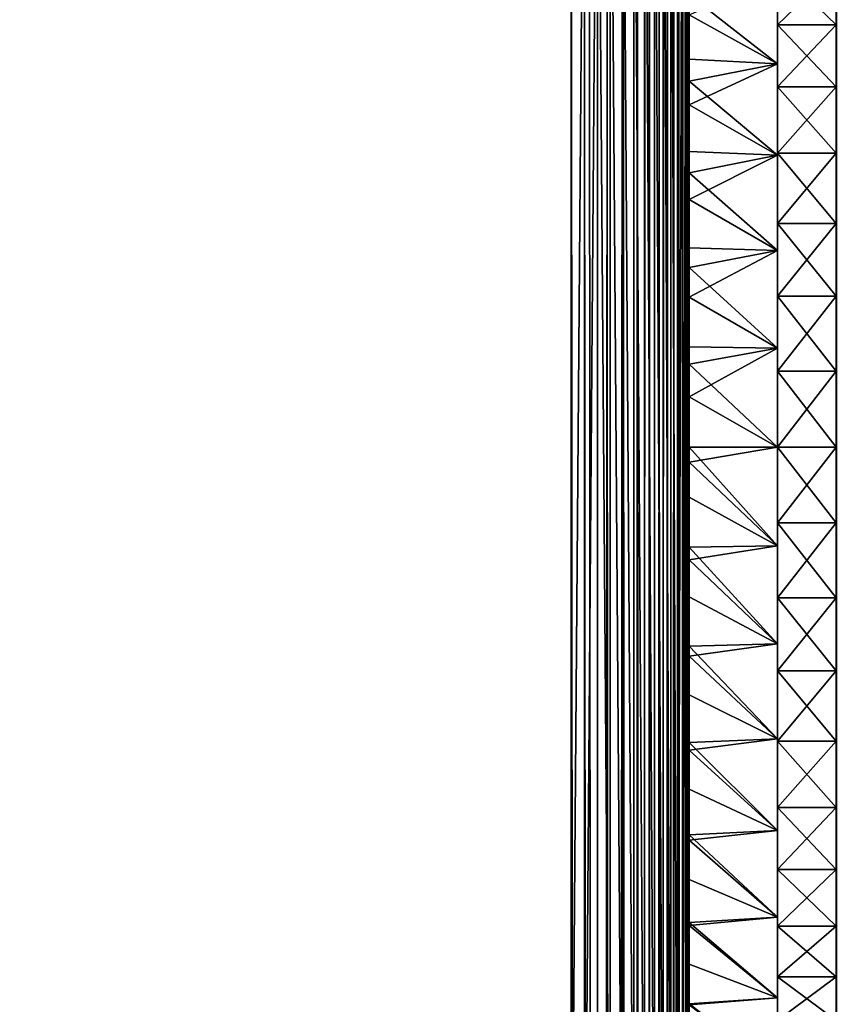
# Model space of a CAD drawing. Extents: x -551 to 551, y -297 to 194.
# Tile 50 of 163: x -512 to -498, y 169 to 186. Entities that reach past the tile are written whole.
import ezdxf

# ---------------------------------------------------------------- set-up
doc = ezdxf.new("R2010")
doc.units = 0
doc.header["$LTSCALE"] = 70.117983
for name, color, linetype in [('107', 7, 'CONTINUOUS'), ('108', 7, 'CONTINUOUS'), ('116', 7, 'CONTINUOUS'), ('12', 7, 'CONTINUOUS'), ('141', 7, 'CONTINUOUS'), ('148', 7, 'CONTINUOUS'), ('16', 7, 'CONTINUOUS'), ('163', 7, 'CONTINUOUS'), ('164', 7, 'CONTINUOUS'), ('165', 7, 'CONTINUOUS'), ('166', 7, 'CONTINUOUS'), ('167', 7, 'CONTINUOUS'), ('173', 7, 'CONTINUOUS'), ('174', 7, 'CONTINUOUS'), ('4', 7, 'CONTINUOUS')]:
    doc.layers.add(name, color=color, linetype=linetype)

msp = doc.modelspace()

# ---------------------------------------------------------------- linework, layer by layer
at = {"layer": '107', "color": 7, "linetype": 'CONTINUOUS'}
for points in [[(-549, 163.5, 1.5), (-549, 192.5, 1.5), (-503, 192.5, 1.5), (-549, 163.5, 1.5)], [(-503, 163.5, 1.5), (-549, 163.5, 1.5), (-503, 192.5, 1.5), (-503, 163.5, 1.5)]]:
    msp.add_3dface(points, dxfattribs=at)
at = {"layer": '108', "color": 7, "linetype": 'CONTINUOUS'}
for points in [[(-549, 192.5, 46.5), (-515, -295, 46.5), (-503, -196, 46.5), (-549, 192.5, 46.5)], [(-503, 192.5, 46.5), (-549, 192.5, 46.5), (-503, -196, 46.5), (-503, 192.5, 46.5)]]:
    msp.add_3dface(points, dxfattribs=at)
at = {"layer": '116', "color": 7, "linetype": 'CONTINUOUS'}
for points in [[(-501, 184.709, 27.655), (-501, 186.183, 26.883), (-501, 192.5, 44.5), (-501, 184.709, 27.655)], [(-501, 183.158, 28.258), (-501, 184.709, 27.655), (-501, 192.5, 44.5), (-501, 183.158, 28.258)], [(-501, 181.551, 28.686), (-501, 183.158, 28.258), (-501, 192.5, 44.5), (-501, 181.551, 28.686)], [(-501, 179.905, 28.934), (-501, 181.551, 28.686), (-501, 192.5, 44.5), (-501, 179.905, 28.934)], [(-501, -196, 44.5), (-501, 179.905, 28.934), (-501, 192.5, 44.5), (-501, -196, 44.5)], [(-501, 178.243, 28.998), (-501, 179.905, 28.934), (-501, -196, 44.5), (-501, 178.243, 28.998)], [(-501, 176.584, 28.877), (-501, 178.243, 28.998), (-501, -196, 44.5), (-501, 176.584, 28.877)], [(-501, 174.948, 28.573), (-501, 176.584, 28.877), (-501, -196, 44.5), (-501, 174.948, 28.573)], [(-501, 173.356, 28.09), (-501, 174.948, 28.573), (-501, -196, 44.5), (-501, 173.356, 28.09)], [(-501, 171.827, 27.434), (-501, 173.356, 28.09), (-501, 163.5, 28.5), (-501, 171.827, 27.434)], [(-501, 163.5, 28.5), (-501, 173.356, 28.09), (-501, -196, 44.5), (-501, 163.5, 28.5)], [(-501, 170.38, 26.612), (-501, 171.827, 27.434), (-501, 163.5, 28.5), (-501, 170.38, 26.612)], [(-501, 169.033, 25.635), (-501, 170.38, 26.612), (-501, 163.5, 28.5), (-501, 169.033, 25.635)]]:
    msp.add_3dface(points, dxfattribs=at)
at = {"layer": '12', "color": 7, "linetype": 'CONTINUOUS'}
for points in [[(-498.5, 193.5, 43.5), (-498.5, -193.5, 43.5), (-498.497, -193.498, 43.624), (-498.5, 193.5, 43.5)], [(-498.497, 193.498, 43.624), (-498.5, 193.5, 43.5), (-498.497, -193.498, 43.624), (-498.497, 193.498, 43.624)]]:
    msp.add_3dface(points, dxfattribs=at)
at = {"layer": '141', "color": 7, "linetype": 'CONTINUOUS'}
for points in [[(-503, 192.5, 46.5), (-503, -196, 46.5), (-502.776, -196, 46.487), (-503, 192.5, 46.5)], [(-503, 192.5, 46.5), (-502.776, -196, 46.487), (-502.776, 192.5, 46.487), (-503, 192.5, 46.5)], [(-502.776, -196, 46.487), (-502.555, -196, 46.45), (-502.776, 192.5, 46.487), (-502.776, -196, 46.487)], [(-502.776, 192.5, 46.487), (-502.555, -196, 46.45), (-502.689, 192.5, 46.476), (-502.776, 192.5, 46.487)], [(-502.689, 192.5, 46.476), (-502.555, -196, 46.45), (-502.555, 192.5, 46.45), (-502.689, 192.5, 46.476)], [(-502.555, -196, 46.45), (-502.339, -196, 46.388), (-502.389, 192.5, 46.405), (-502.555, -196, 46.45)], [(-502.555, 192.5, 46.45), (-502.555, -196, 46.45), (-502.389, 192.5, 46.405), (-502.555, 192.5, 46.45)], [(-502.389, 192.5, 46.405), (-502.339, -196, 46.388), (-502.339, 192.5, 46.388), (-502.389, 192.5, 46.405)], [(-502.339, -196, 46.388), (-502.132, -196, 46.302), (-502.132, 192.5, 46.302), (-502.339, -196, 46.388)], [(-502.339, 192.5, 46.388), (-502.339, -196, 46.388), (-502.132, 192.5, 46.302), (-502.339, 192.5, 46.388)], [(-502.132, -196, 46.302), (-501.935, -196, 46.193), (-502.116, 192.5, 46.294), (-502.132, -196, 46.302)], [(-502.132, 192.5, 46.302), (-502.132, -196, 46.302), (-502.116, 192.5, 46.294), (-502.132, 192.5, 46.302)], [(-502.116, 192.5, 46.294), (-501.935, -196, 46.193), (-501.936, 192.5, 46.193), (-502.116, 192.5, 46.294)], [(-501.936, 192.5, 46.193), (-501.935, -196, 46.193), (-501.877, 192.5, 46.155), (-501.936, 192.5, 46.193)], [(-501.935, -196, 46.193), (-501.752, -196, 46.063), (-501.877, 192.5, 46.155), (-501.935, -196, 46.193)], [(-501.877, 192.5, 46.155), (-501.752, -196, 46.063), (-501.753, 192.5, 46.064), (-501.877, 192.5, 46.155)], [(-501.753, 192.5, 46.064), (-501.752, -196, 46.063), (-501.674, 192.5, 45.998), (-501.753, 192.5, 46.064)], [(-501.752, -196, 46.063), (-501.585, -196, 45.913), (-501.674, 192.5, 45.998), (-501.752, -196, 46.063)], [(-501.674, 192.5, 45.998), (-501.585, -196, 45.913), (-501.586, 192.5, 45.914), (-501.674, 192.5, 45.998)], [(-501.586, 192.5, 45.914), (-501.585, -196, 45.913), (-501.506, 192.5, 45.83), (-501.586, 192.5, 45.914)], [(-501.585, -196, 45.913), (-501.435, -196, 45.746), (-501.506, 192.5, 45.83), (-501.585, -196, 45.913)], [(-501.506, 192.5, 45.83), (-501.435, -196, 45.746), (-501.436, 192.5, 45.747), (-501.506, 192.5, 45.83)], [(-501.436, 192.5, 45.747), (-501.435, -196, 45.746), (-501.369, 192.5, 45.658), (-501.436, 192.5, 45.747)], [(-501.435, -196, 45.746), (-501.306, -196, 45.563), (-501.369, 192.5, 45.658), (-501.435, -196, 45.746)], [(-501.369, 192.5, 45.658), (-501.306, -196, 45.563), (-501.307, 192.5, 45.564), (-501.369, 192.5, 45.658)], [(-501.307, 192.5, 45.564), (-501.306, -196, 45.563), (-501.259, 192.5, 45.485), (-501.307, 192.5, 45.564)], [(-501.306, -196, 45.563), (-501.197, -196, 45.366), (-501.259, 192.5, 45.485), (-501.306, -196, 45.563)], [(-501.259, 192.5, 45.485), (-501.197, -196, 45.366), (-501.198, 192.5, 45.368), (-501.259, 192.5, 45.485)], [(-501.198, 192.5, 45.368), (-501.197, -196, 45.366), (-501.173, 192.5, 45.314), (-501.198, 192.5, 45.368)], [(-501.197, -196, 45.366), (-501.112, -196, 45.161), (-501.173, 192.5, 45.314), (-501.197, -196, 45.366)], [(-501.173, 192.5, 45.314), (-501.112, -196, 45.161), (-501.112, 192.5, 45.161), (-501.173, 192.5, 45.314)], [(-501.112, -196, 45.161), (-501.111, -196, 45.158), (-501.112, 192.5, 45.161), (-501.112, -196, 45.161)], [(-501.112, 192.5, 45.161), (-501.111, -196, 45.158), (-501.107, 192.5, 45.146), (-501.112, 192.5, 45.161)], [(-501.111, -196, 45.158), (-501.05, -196, 44.945), (-501.107, 192.5, 45.146), (-501.111, -196, 45.158)], [(-501.107, 192.5, 45.146), (-501.05, -196, 44.945), (-501.059, 192.5, 44.981), (-501.107, 192.5, 45.146)], [(-501.059, 192.5, 44.981), (-501.05, -196, 44.945), (-501.05, 192.5, 44.945), (-501.059, 192.5, 44.981)], [(-501.05, -196, 44.945), (-501.05, -196, 44.943), (-501.05, 192.5, 44.945), (-501.05, -196, 44.945)], [(-501.05, -196, 44.943), (-501.013, -196, 44.724), (-501.026, 192.5, 44.82), (-501.05, -196, 44.943)], [(-501.05, 192.5, 44.945), (-501.05, -196, 44.943), (-501.026, 192.5, 44.82), (-501.05, 192.5, 44.945)], [(-501.026, 192.5, 44.82), (-501.013, -196, 44.724), (-501.013, 192.5, 44.724), (-501.026, 192.5, 44.82)], [(-501.013, -196, 44.724), (-501.012, -196, 44.721), (-501.013, 192.5, 44.724), (-501.013, -196, 44.724)], [(-501.013, 192.5, 44.724), (-501.012, -196, 44.721), (-501.006, 192.5, 44.659), (-501.013, 192.5, 44.724)], [(-501.012, -196, 44.721), (-501, -196, 44.5), (-501.006, 192.5, 44.659), (-501.012, -196, 44.721)], [(-501, -196, 44.5), (-501, 192.5, 44.5), (-501.006, 192.5, 44.659), (-501, -196, 44.5)]]:
    msp.add_3dface(points, dxfattribs=at)
at = {"layer": '148', "color": 7, "linetype": 'CONTINUOUS'}
for points in [[(-503, 163.5, 1.5), (-503, 192.5, 1.5), (-502.776, 192.5, 1.513), (-503, 163.5, 1.5)], [(-502.776, 163.5, 1.513), (-503, 163.5, 1.5), (-502.776, 192.5, 1.513), (-502.776, 163.5, 1.513)], [(-502.555, 163.5, 1.55), (-502.776, 163.5, 1.513), (-502.555, 192.5, 1.55), (-502.555, 163.5, 1.55)], [(-502.555, 192.5, 1.55), (-502.776, 163.5, 1.513), (-502.776, 192.5, 1.513), (-502.555, 192.5, 1.55)], [(-502.339, 163.5, 1.612), (-502.555, 163.5, 1.55), (-502.555, 192.5, 1.55), (-502.339, 163.5, 1.612)], [(-502.339, 192.5, 1.612), (-502.339, 163.5, 1.612), (-502.555, 192.5, 1.55), (-502.339, 192.5, 1.612)], [(-502.132, 163.5, 1.698), (-502.339, 163.5, 1.612), (-502.339, 192.5, 1.612), (-502.132, 163.5, 1.698)], [(-502.132, 192.5, 1.698), (-502.132, 163.5, 1.698), (-502.339, 192.5, 1.612), (-502.132, 192.5, 1.698)], [(-501.936, 163.5, 1.807), (-502.132, 163.5, 1.698), (-502.132, 192.5, 1.698), (-501.936, 163.5, 1.807)], [(-501.935, 192.5, 1.807), (-501.936, 163.5, 1.807), (-502.132, 192.5, 1.698), (-501.935, 192.5, 1.807)], [(-501.753, 163.5, 1.936), (-501.936, 163.5, 1.807), (-501.935, 192.5, 1.807), (-501.753, 163.5, 1.936)], [(-501.752, 192.5, 1.937), (-501.753, 163.5, 1.936), (-501.935, 192.5, 1.807), (-501.752, 192.5, 1.937)], [(-501.586, 163.5, 2.086), (-501.753, 163.5, 1.936), (-501.752, 192.5, 1.937), (-501.586, 163.5, 2.086)], [(-501.585, 192.5, 2.087), (-501.586, 163.5, 2.086), (-501.752, 192.5, 1.937), (-501.585, 192.5, 2.087)], [(-501.436, 163.5, 2.253), (-501.586, 163.5, 2.086), (-501.585, 192.5, 2.087), (-501.436, 163.5, 2.253)], [(-501.435, 192.5, 2.254), (-501.436, 163.5, 2.253), (-501.585, 192.5, 2.087), (-501.435, 192.5, 2.254)], [(-501.307, 163.5, 2.436), (-501.436, 163.5, 2.253), (-501.435, 192.5, 2.254), (-501.307, 163.5, 2.436)], [(-501.306, 192.5, 2.437), (-501.307, 163.5, 2.436), (-501.435, 192.5, 2.254), (-501.306, 192.5, 2.437)], [(-501.198, 163.5, 2.632), (-501.307, 163.5, 2.436), (-501.306, 192.5, 2.437), (-501.198, 163.5, 2.632)], [(-501.197, 192.5, 2.634), (-501.198, 163.5, 2.632), (-501.306, 192.5, 2.437), (-501.197, 192.5, 2.634)], [(-501.112, 163.5, 2.839), (-501.198, 163.5, 2.632), (-501.112, 192.5, 2.839), (-501.112, 163.5, 2.839)], [(-501.112, 192.5, 2.839), (-501.198, 163.5, 2.632), (-501.197, 192.5, 2.634), (-501.112, 192.5, 2.839)], [(-501.05, 163.5, 3.055), (-501.112, 163.5, 2.839), (-501.05, 192.5, 3.055), (-501.05, 163.5, 3.055)], [(-501.05, 192.5, 3.055), (-501.112, 163.5, 2.839), (-501.111, 192.5, 2.842), (-501.05, 192.5, 3.055)], [(-501.111, 192.5, 2.842), (-501.112, 163.5, 2.839), (-501.112, 192.5, 2.839), (-501.111, 192.5, 2.842)], [(-501.013, 163.5, 3.276), (-501.05, 163.5, 3.055), (-501.013, 192.5, 3.276), (-501.013, 163.5, 3.276)], [(-501.013, 192.5, 3.276), (-501.05, 163.5, 3.055), (-501.05, 192.5, 3.057), (-501.013, 192.5, 3.276)], [(-501.05, 192.5, 3.057), (-501.05, 163.5, 3.055), (-501.05, 192.5, 3.055), (-501.05, 192.5, 3.057)], [(-501, 192.5, 3.5), (-501, 189.212, 3.5), (-501.013, 163.5, 3.276), (-501, 192.5, 3.5)], [(-501, 192.5, 3.5), (-501.013, 163.5, 3.276), (-501.012, 192.5, 3.279), (-501, 192.5, 3.5)], [(-501.012, 192.5, 3.279), (-501.013, 163.5, 3.276), (-501.013, 192.5, 3.276), (-501.012, 192.5, 3.279)], [(-501, 189.212, 3.5), (-501, 167.788, 3.5), (-501.013, 163.5, 3.276), (-501, 189.212, 3.5)]]:
    msp.add_3dface(points, dxfattribs=at)
at = {"layer": '16', "color": 7, "linetype": 'CONTINUOUS'}
for points in [[(-498.5, -193.5, 2), (-498.5, 193.5, 2), (-498.498, 193.499, 1.908), (-498.5, -193.5, 2)], [(-498.5, -193.5, 2), (-498.498, 193.499, 1.908), (-498.498, -193.499, 1.908), (-498.5, -193.5, 2)]]:
    msp.add_3dface(points, dxfattribs=at)
at = {"layer": '163', "color": 7, "linetype": 'CONTINUOUS'}
for points in [[(-501, 167.788, 3.5), (-501, 189.212, 3.5), (-501, 168.401, 2.909), (-501, 167.788, 3.5)], [(-501, 168.401, 2.909), (-501, 189.212, 3.5), (-501, 169.047, 2.353), (-501, 168.401, 2.909)], [(-501, 169.047, 2.353), (-501, 189.212, 3.5), (-501, 169.724, 1.835), (-501, 169.047, 2.353)], [(-501, 169.724, 1.835), (-501, 189.212, 3.5), (-501, 170.429, 1.356), (-501, 169.724, 1.835)], [(-501, 170.429, 1.356), (-501, 189.212, 3.5), (-501, 171.16, 0.919), (-501, 170.429, 1.356)], [(-501, 171.16, 0.919), (-501, 189.212, 3.5), (-501, 171.915, 0.523), (-501, 171.16, 0.919)], [(-501, 171.915, 0.523), (-501, 189.212, 3.5), (-501, 172.691, 0.171), (-501, 171.915, 0.523)], [(-501, 172.691, 0.171), (-501, 189.212, 3.5), (-501, 173.485, -0.137), (-501, 172.691, 0.171)], [(-501, 173.485, -0.137), (-501, 189.212, 3.5), (-501, 174.296, -0.399), (-501, 173.485, -0.137)], [(-501, 174.296, -0.399), (-501, 189.212, 3.5), (-501, 175.12, -0.614), (-501, 174.296, -0.399)], [(-501, 175.12, -0.614), (-501, 189.212, 3.5), (-501, 175.956, -0.783), (-501, 175.12, -0.614)], [(-501, 175.956, -0.783), (-501, 189.212, 3.5), (-501, 176.799, -0.903), (-501, 175.956, -0.783)], [(-501, 176.799, -0.903), (-501, 189.212, 3.5), (-501, 177.648, -0.976), (-501, 176.799, -0.903)], [(-501, 177.648, -0.976), (-501, 189.212, 3.5), (-501, 178.5, -1), (-501, 177.648, -0.976)], [(-501, 178.5, -1), (-501, 189.212, 3.5), (-501, 179.352, -0.976), (-501, 178.5, -1)], [(-501, 179.352, -0.976), (-501, 189.212, 3.5), (-501, 180.201, -0.903), (-501, 179.352, -0.976)], [(-501, 180.201, -0.903), (-501, 189.212, 3.5), (-501, 181.044, -0.783), (-501, 180.201, -0.903)], [(-501, 181.044, -0.783), (-501, 189.212, 3.5), (-501, 181.88, -0.614), (-501, 181.044, -0.783)], [(-501, 181.88, -0.614), (-501, 189.212, 3.5), (-501, 182.704, -0.399), (-501, 181.88, -0.614)], [(-501, 182.704, -0.399), (-501, 189.212, 3.5), (-501, 183.515, -0.137), (-501, 182.704, -0.399)], [(-501, 183.515, -0.137), (-501, 189.212, 3.5), (-501, 184.309, 0.171), (-501, 183.515, -0.137)], [(-501, 184.309, 0.171), (-501, 189.212, 3.5), (-501, 185.085, 0.523), (-501, 184.309, 0.171)], [(-501, 185.085, 0.523), (-501, 189.212, 3.5), (-501, 185.84, 0.919), (-501, 185.085, 0.523)]]:
    msp.add_3dface(points, dxfattribs=at)
at = {"layer": '164', "color": 7, "linetype": 'CONTINUOUS'}
for points in [[(-498.5, 189.928, 12.712), (-498.5, 190, 14), (-498.5, 167.072, 12.712), (-498.5, 189.928, 12.712)], [(-498.5, 167.072, 12.712), (-498.5, 190, 14), (-498.5, 167, 14), (-498.5, 167.072, 12.712)], [(-498.5, 167, 14), (-498.5, 190, 14), (-498.5, 189.928, 15.288), (-498.5, 167, 14)], [(-498.5, 189.712, 11.441), (-498.5, 189.928, 12.712), (-498.5, 167.288, 11.441), (-498.5, 189.712, 11.441)], [(-498.5, 167.288, 11.441), (-498.5, 189.928, 12.712), (-498.5, 167.072, 12.712), (-498.5, 167.288, 11.441)], [(-498.5, 167.072, 15.288), (-498.5, 167, 14), (-498.5, 189.928, 15.288), (-498.5, 167.072, 15.288)], [(-498.5, 189.712, 16.559), (-498.5, 167.072, 15.288), (-498.5, 189.928, 15.288), (-498.5, 189.712, 16.559)], [(-498.5, 189.355, 10.202), (-498.5, 189.712, 11.441), (-498.5, 167.645, 10.202), (-498.5, 189.355, 10.202)], [(-498.5, 167.645, 10.202), (-498.5, 189.712, 11.441), (-498.5, 167.288, 11.441), (-498.5, 167.645, 10.202)], [(-498.5, 167.288, 16.559), (-498.5, 167.072, 15.288), (-498.5, 189.712, 16.559), (-498.5, 167.288, 16.559)], [(-498.5, 189.355, 17.798), (-498.5, 167.288, 16.559), (-498.5, 189.712, 16.559), (-498.5, 189.355, 17.798)], [(-498.5, 188.861, 9.01), (-498.5, 189.355, 10.202), (-498.5, 168.139, 9.01), (-498.5, 188.861, 9.01)], [(-498.5, 168.139, 9.01), (-498.5, 189.355, 10.202), (-498.5, 167.645, 10.202), (-498.5, 168.139, 9.01)], [(-498.5, 167.645, 17.798), (-498.5, 167.288, 16.559), (-498.5, 189.355, 17.798), (-498.5, 167.645, 17.798)], [(-498.5, 188.861, 18.99), (-498.5, 167.645, 17.798), (-498.5, 189.355, 17.798), (-498.5, 188.861, 18.99)], [(-498.5, 188.237, 7.882), (-498.5, 188.861, 9.01), (-498.5, 168.763, 7.882), (-498.5, 188.237, 7.882)], [(-498.5, 168.763, 7.882), (-498.5, 188.861, 9.01), (-498.5, 168.139, 9.01), (-498.5, 168.763, 7.882)], [(-498.5, 168.139, 18.99), (-498.5, 167.645, 17.798), (-498.5, 188.861, 18.99), (-498.5, 168.139, 18.99)], [(-498.5, 188.237, 20.118), (-498.5, 168.139, 18.99), (-498.5, 188.861, 18.99), (-498.5, 188.237, 20.118)], [(-498.5, 187.491, 6.83), (-498.5, 188.237, 7.882), (-498.5, 169.509, 6.83), (-498.5, 187.491, 6.83)], [(-498.5, 169.509, 6.83), (-498.5, 188.237, 7.882), (-498.5, 168.763, 7.882), (-498.5, 169.509, 6.83)], [(-498.5, 168.763, 20.118), (-498.5, 168.139, 18.99), (-498.5, 188.237, 20.118), (-498.5, 168.763, 20.118)], [(-498.5, 187.491, 21.17), (-498.5, 168.763, 20.118), (-498.5, 188.237, 20.118), (-498.5, 187.491, 21.17)], [(-498.5, 186.632, 5.868), (-498.5, 187.491, 6.83), (-498.5, 170.368, 5.868), (-498.5, 186.632, 5.868)], [(-498.5, 170.368, 5.868), (-498.5, 187.491, 6.83), (-498.5, 169.509, 6.83), (-498.5, 170.368, 5.868)], [(-498.5, 169.509, 21.17), (-498.5, 168.763, 20.118), (-498.5, 187.491, 21.17), (-498.5, 169.509, 21.17)], [(-498.5, 186.632, 22.132), (-498.5, 169.509, 21.17), (-498.5, 187.491, 21.17), (-498.5, 186.632, 22.132)], [(-498.5, 185.67, 5.009), (-498.5, 186.632, 5.868), (-498.5, 171.33, 5.009), (-498.5, 185.67, 5.009)], [(-498.5, 171.33, 5.009), (-498.5, 186.632, 5.868), (-498.5, 170.368, 5.868), (-498.5, 171.33, 5.009)], [(-498.5, 170.368, 22.132), (-498.5, 169.509, 21.17), (-498.5, 186.632, 22.132), (-498.5, 170.368, 22.132)], [(-498.5, 185.67, 22.991), (-498.5, 170.368, 22.132), (-498.5, 186.632, 22.132), (-498.5, 185.67, 22.991)], [(-498.5, 184.618, 4.263), (-498.5, 185.67, 5.009), (-498.5, 172.382, 4.263), (-498.5, 184.618, 4.263)], [(-498.5, 172.382, 4.263), (-498.5, 185.67, 5.009), (-498.5, 171.33, 5.009), (-498.5, 172.382, 4.263)], [(-498.5, 171.33, 22.991), (-498.5, 170.368, 22.132), (-498.5, 185.67, 22.991), (-498.5, 171.33, 22.991)], [(-498.5, 184.618, 23.737), (-498.5, 171.33, 22.991), (-498.5, 185.67, 22.991), (-498.5, 184.618, 23.737)], [(-498.5, 183.49, 3.639), (-498.5, 184.618, 4.263), (-498.5, 173.51, 3.639), (-498.5, 183.49, 3.639)], [(-498.5, 173.51, 3.639), (-498.5, 184.618, 4.263), (-498.5, 172.382, 4.263), (-498.5, 173.51, 3.639)], [(-498.5, 172.382, 23.737), (-498.5, 171.33, 22.991), (-498.5, 184.618, 23.737), (-498.5, 172.382, 23.737)], [(-498.5, 183.49, 24.361), (-498.5, 172.382, 23.737), (-498.5, 184.618, 23.737), (-498.5, 183.49, 24.361)], [(-498.5, 182.298, 3.145), (-498.5, 183.49, 3.639), (-498.5, 174.702, 3.145), (-498.5, 182.298, 3.145)], [(-498.5, 174.702, 3.145), (-498.5, 183.49, 3.639), (-498.5, 173.51, 3.639), (-498.5, 174.702, 3.145)], [(-498.5, 173.51, 24.361), (-498.5, 172.382, 23.737), (-498.5, 183.49, 24.361), (-498.5, 173.51, 24.361)], [(-498.5, 182.298, 24.855), (-498.5, 173.51, 24.361), (-498.5, 183.49, 24.361), (-498.5, 182.298, 24.855)], [(-498.5, 181.059, 2.788), (-498.5, 182.298, 3.145), (-498.5, 175.941, 2.788), (-498.5, 181.059, 2.788)], [(-498.5, 175.941, 2.788), (-498.5, 182.298, 3.145), (-498.5, 174.702, 3.145), (-498.5, 175.941, 2.788)], [(-498.5, 174.702, 24.855), (-498.5, 173.51, 24.361), (-498.5, 182.298, 24.855), (-498.5, 174.702, 24.855)], [(-498.5, 181.059, 25.212), (-498.5, 174.702, 24.855), (-498.5, 182.298, 24.855), (-498.5, 181.059, 25.212)], [(-498.5, 179.788, 2.572), (-498.5, 181.059, 2.788), (-498.5, 177.212, 2.572), (-498.5, 179.788, 2.572)], [(-498.5, 177.212, 2.572), (-498.5, 181.059, 2.788), (-498.5, 175.941, 2.788), (-498.5, 177.212, 2.572)], [(-498.5, 175.941, 25.212), (-498.5, 174.702, 24.855), (-498.5, 181.059, 25.212), (-498.5, 175.941, 25.212)], [(-498.5, 179.788, 25.428), (-498.5, 175.941, 25.212), (-498.5, 181.059, 25.212), (-498.5, 179.788, 25.428)], [(-498.5, 178.5, 2.5), (-498.5, 179.788, 2.572), (-498.5, 177.212, 2.572), (-498.5, 178.5, 2.5)], [(-498.5, 177.212, 25.428), (-498.5, 175.941, 25.212), (-498.5, 179.788, 25.428), (-498.5, 177.212, 25.428)], [(-498.5, 178.5, 25.5), (-498.5, 177.212, 25.428), (-498.5, 179.788, 25.428), (-498.5, 178.5, 25.5)]]:
    msp.add_3dface(points, dxfattribs=at)
at = {"layer": '165', "color": 7, "linetype": 'CONTINUOUS'}
for points in [[(-498.5, 185.67, 22.991), (-498.5, 186.632, 22.132), (-499.5, 185.67, 22.991), (-498.5, 185.67, 22.991)], [(-499.5, 185.67, 22.991), (-498.5, 186.632, 22.132), (-499.5, 186.632, 22.132), (-499.5, 185.67, 22.991)], [(-498.5, 184.618, 23.737), (-498.5, 185.67, 22.991), (-499.5, 184.618, 23.737), (-498.5, 184.618, 23.737)], [(-499.5, 184.618, 23.737), (-498.5, 185.67, 22.991), (-499.5, 185.67, 22.991), (-499.5, 184.618, 23.737)], [(-498.5, 183.49, 24.361), (-498.5, 184.618, 23.737), (-499.5, 183.49, 24.361), (-498.5, 183.49, 24.361)], [(-499.5, 183.49, 24.361), (-498.5, 184.618, 23.737), (-499.5, 184.618, 23.737), (-499.5, 183.49, 24.361)], [(-498.5, 182.298, 24.855), (-498.5, 183.49, 24.361), (-499.5, 182.298, 24.855), (-498.5, 182.298, 24.855)], [(-499.5, 182.298, 24.855), (-498.5, 183.49, 24.361), (-499.5, 183.49, 24.361), (-499.5, 182.298, 24.855)], [(-498.5, 181.059, 25.212), (-498.5, 182.298, 24.855), (-499.5, 181.059, 25.212), (-498.5, 181.059, 25.212)], [(-499.5, 181.059, 25.212), (-498.5, 182.298, 24.855), (-499.5, 182.298, 24.855), (-499.5, 181.059, 25.212)], [(-498.5, 179.788, 25.428), (-498.5, 181.059, 25.212), (-499.5, 179.788, 25.428), (-498.5, 179.788, 25.428)], [(-499.5, 179.788, 25.428), (-498.5, 181.059, 25.212), (-499.5, 181.059, 25.212), (-499.5, 179.788, 25.428)], [(-498.5, 178.5, 25.5), (-498.5, 179.788, 25.428), (-499.5, 178.5, 25.5), (-498.5, 178.5, 25.5)], [(-499.5, 178.5, 25.5), (-498.5, 179.788, 25.428), (-499.5, 179.788, 25.428), (-499.5, 178.5, 25.5)], [(-498.5, 177.212, 25.428), (-498.5, 178.5, 25.5), (-499.5, 177.212, 25.428), (-498.5, 177.212, 25.428)], [(-499.5, 177.212, 25.428), (-498.5, 178.5, 25.5), (-499.5, 178.5, 25.5), (-499.5, 177.212, 25.428)], [(-498.5, 175.941, 25.212), (-498.5, 177.212, 25.428), (-499.5, 175.941, 25.212), (-498.5, 175.941, 25.212)], [(-499.5, 175.941, 25.212), (-498.5, 177.212, 25.428), (-499.5, 177.212, 25.428), (-499.5, 175.941, 25.212)], [(-498.5, 174.702, 24.855), (-498.5, 175.941, 25.212), (-499.5, 174.702, 24.855), (-498.5, 174.702, 24.855)], [(-499.5, 174.702, 24.855), (-498.5, 175.941, 25.212), (-499.5, 175.941, 25.212), (-499.5, 174.702, 24.855)], [(-498.5, 173.51, 24.361), (-498.5, 174.702, 24.855), (-499.5, 173.51, 24.361), (-498.5, 173.51, 24.361)], [(-499.5, 173.51, 24.361), (-498.5, 174.702, 24.855), (-499.5, 174.702, 24.855), (-499.5, 173.51, 24.361)], [(-498.5, 172.382, 23.737), (-498.5, 173.51, 24.361), (-499.5, 172.382, 23.737), (-498.5, 172.382, 23.737)], [(-499.5, 172.382, 23.737), (-498.5, 173.51, 24.361), (-499.5, 173.51, 24.361), (-499.5, 172.382, 23.737)], [(-498.5, 171.33, 22.991), (-498.5, 172.382, 23.737), (-499.5, 171.33, 22.991), (-498.5, 171.33, 22.991)], [(-499.5, 171.33, 22.991), (-498.5, 172.382, 23.737), (-499.5, 172.382, 23.737), (-499.5, 171.33, 22.991)], [(-498.5, 170.368, 22.132), (-498.5, 171.33, 22.991), (-499.5, 170.368, 22.132), (-498.5, 170.368, 22.132)], [(-499.5, 170.368, 22.132), (-498.5, 171.33, 22.991), (-499.5, 171.33, 22.991), (-499.5, 170.368, 22.132)], [(-498.5, 169.509, 21.17), (-498.5, 170.368, 22.132), (-499.5, 169.509, 21.17), (-498.5, 169.509, 21.17)], [(-499.5, 169.509, 21.17), (-498.5, 170.368, 22.132), (-499.5, 170.368, 22.132), (-499.5, 169.509, 21.17)], [(-498.5, 168.763, 20.118), (-498.5, 169.509, 21.17), (-499.5, 168.763, 20.118), (-498.5, 168.763, 20.118)], [(-499.5, 168.763, 20.118), (-498.5, 169.509, 21.17), (-499.5, 169.509, 21.17), (-499.5, 168.763, 20.118)]]:
    msp.add_3dface(points, dxfattribs=at)
at = {"layer": '166', "color": 7, "linetype": 'CONTINUOUS'}
for points in [[(-499.5, 186.632, 5.868), (-499.5, 185.67, 5.009), (-499.5, 191.201, 6.02), (-499.5, 186.632, 5.868)], [(-499.5, 191.201, 6.02), (-499.5, 185.67, 5.009), (-499.5, 190.227, 4.648), (-499.5, 191.201, 6.02)], [(-499.5, 184.618, 23.737), (-499.5, 185.67, 22.991), (-499.5, 190.227, 23.352), (-499.5, 184.618, 23.737)], [(-499.5, 189.107, 24.607), (-499.5, 184.618, 23.737), (-499.5, 190.227, 23.352), (-499.5, 189.107, 24.607)], [(-499.5, 185.67, 22.991), (-499.5, 186.632, 22.132), (-499.5, 190.227, 23.352), (-499.5, 185.67, 22.991)], [(-499.5, 184.618, 4.263), (-499.5, 183.49, 3.639), (-499.5, 190.227, 4.648), (-499.5, 184.618, 4.263)], [(-499.5, 190.227, 4.648), (-499.5, 183.49, 3.639), (-499.5, 189.107, 3.393), (-499.5, 190.227, 4.648)], [(-499.5, 185.67, 5.009), (-499.5, 184.618, 4.263), (-499.5, 190.227, 4.648), (-499.5, 185.67, 5.009)], [(-499.5, 182.298, 24.855), (-499.5, 183.49, 24.361), (-499.5, 189.107, 24.607), (-499.5, 182.298, 24.855)], [(-499.5, 187.852, 25.727), (-499.5, 182.298, 24.855), (-499.5, 189.107, 24.607), (-499.5, 187.852, 25.727)], [(-499.5, 183.49, 24.361), (-499.5, 184.618, 23.737), (-499.5, 189.107, 24.607), (-499.5, 183.49, 24.361)], [(-499.5, 181.059, 2.788), (-499.5, 179.788, 2.572), (-499.5, 189.107, 3.393), (-499.5, 181.059, 2.788)], [(-499.5, 189.107, 3.393), (-499.5, 179.788, 2.572), (-499.5, 187.852, 2.273), (-499.5, 189.107, 3.393)], [(-499.5, 182.298, 3.145), (-499.5, 181.059, 2.788), (-499.5, 189.107, 3.393), (-499.5, 182.298, 3.145)], [(-499.5, 183.49, 3.639), (-499.5, 182.298, 3.145), (-499.5, 189.107, 3.393), (-499.5, 183.49, 3.639)], [(-499.5, 178.5, 25.5), (-499.5, 179.788, 25.428), (-499.5, 187.852, 25.727), (-499.5, 178.5, 25.5)], [(-499.5, 169.148, 25.727), (-499.5, 178.5, 25.5), (-499.5, 187.852, 25.727), (-499.5, 169.148, 25.727)], [(-499.5, 179.788, 25.428), (-499.5, 181.059, 25.212), (-499.5, 187.852, 25.727), (-499.5, 179.788, 25.428)], [(-499.5, 181.059, 25.212), (-499.5, 182.298, 24.855), (-499.5, 187.852, 25.727), (-499.5, 181.059, 25.212)], [(-499.5, 179.788, 2.572), (-499.5, 178.5, 2.5), (-499.5, 187.852, 2.273), (-499.5, 179.788, 2.572)], [(-499.5, 187.852, 2.273), (-499.5, 178.5, 2.5), (-499.5, 169.148, 2.273), (-499.5, 187.852, 2.273)], [(-499.5, 186.48, 1.299), (-499.5, 187.852, 2.273), (-499.5, 170.52, 1.299), (-499.5, 186.48, 1.299)], [(-499.5, 170.52, 1.299), (-499.5, 187.852, 2.273), (-499.5, 169.148, 2.273), (-499.5, 170.52, 1.299)], [(-499.5, 186.48, 26.701), (-499.5, 169.148, 25.727), (-499.5, 187.852, 25.727), (-499.5, 186.48, 26.701)], [(-499.5, 185.008, 0.485), (-499.5, 186.48, 1.299), (-499.5, 171.992, 0.485), (-499.5, 185.008, 0.485)], [(-499.5, 171.992, 0.485), (-499.5, 186.48, 1.299), (-499.5, 170.52, 1.299), (-499.5, 171.992, 0.485)], [(-499.5, 170.52, 26.701), (-499.5, 169.148, 25.727), (-499.5, 186.48, 26.701), (-499.5, 170.52, 26.701)], [(-499.5, 185.008, 27.515), (-499.5, 170.52, 26.701), (-499.5, 186.48, 26.701), (-499.5, 185.008, 27.515)], [(-499.5, 183.454, -0.158), (-499.5, 185.008, 0.485), (-499.5, 173.546, -0.158), (-499.5, 183.454, -0.158)], [(-499.5, 173.546, -0.158), (-499.5, 185.008, 0.485), (-499.5, 171.992, 0.485), (-499.5, 173.546, -0.158)], [(-499.5, 171.992, 27.515), (-499.5, 170.52, 26.701), (-499.5, 185.008, 27.515), (-499.5, 171.992, 27.515)], [(-499.5, 183.454, 28.158), (-499.5, 171.992, 27.515), (-499.5, 185.008, 27.515), (-499.5, 183.454, 28.158)], [(-499.5, 181.838, -0.624), (-499.5, 183.454, -0.158), (-499.5, 175.162, -0.624), (-499.5, 181.838, -0.624)], [(-499.5, 175.162, -0.624), (-499.5, 183.454, -0.158), (-499.5, 173.546, -0.158), (-499.5, 175.162, -0.624)], [(-499.5, 173.546, 28.158), (-499.5, 171.992, 27.515), (-499.5, 183.454, 28.158), (-499.5, 173.546, 28.158)], [(-499.5, 181.838, 28.624), (-499.5, 173.546, 28.158), (-499.5, 183.454, 28.158), (-499.5, 181.838, 28.624)], [(-499.5, 180.179, -0.906), (-499.5, 181.838, -0.624), (-499.5, 176.821, -0.906), (-499.5, 180.179, -0.906)], [(-499.5, 176.821, -0.906), (-499.5, 181.838, -0.624), (-499.5, 175.162, -0.624), (-499.5, 176.821, -0.906)], [(-499.5, 175.162, 28.624), (-499.5, 173.546, 28.158), (-499.5, 181.838, 28.624), (-499.5, 175.162, 28.624)], [(-499.5, 180.179, 28.906), (-499.5, 175.162, 28.624), (-499.5, 181.838, 28.624), (-499.5, 180.179, 28.906)], [(-499.5, 178.5, -1), (-499.5, 180.179, -0.906), (-499.5, 176.821, -0.906), (-499.5, 178.5, -1)], [(-499.5, 176.821, 28.906), (-499.5, 175.162, 28.624), (-499.5, 180.179, 28.906), (-499.5, 176.821, 28.906)], [(-499.5, 178.5, 29), (-499.5, 176.821, 28.906), (-499.5, 180.179, 28.906), (-499.5, 178.5, 29)], [(-499.5, 177.212, 25.428), (-499.5, 178.5, 25.5), (-499.5, 169.148, 25.727), (-499.5, 177.212, 25.428)], [(-499.5, 178.5, 2.5), (-499.5, 177.212, 2.572), (-499.5, 169.148, 2.273), (-499.5, 178.5, 2.5)], [(-499.5, 175.941, 25.212), (-499.5, 177.212, 25.428), (-499.5, 167.893, 24.607), (-499.5, 175.941, 25.212)], [(-499.5, 167.893, 24.607), (-499.5, 177.212, 25.428), (-499.5, 169.148, 25.727), (-499.5, 167.893, 24.607)], [(-499.5, 177.212, 2.572), (-499.5, 175.941, 2.788), (-499.5, 169.148, 2.273), (-499.5, 177.212, 2.572)], [(-499.5, 174.702, 24.855), (-499.5, 175.941, 25.212), (-499.5, 167.893, 24.607), (-499.5, 174.702, 24.855)], [(-499.5, 175.941, 2.788), (-499.5, 174.702, 3.145), (-499.5, 169.148, 2.273), (-499.5, 175.941, 2.788)], [(-499.5, 173.51, 24.361), (-499.5, 174.702, 24.855), (-499.5, 167.893, 24.607), (-499.5, 173.51, 24.361)], [(-499.5, 174.702, 3.145), (-499.5, 173.51, 3.639), (-499.5, 167.893, 3.393), (-499.5, 174.702, 3.145)], [(-499.5, 169.148, 2.273), (-499.5, 174.702, 3.145), (-499.5, 167.893, 3.393), (-499.5, 169.148, 2.273)], [(-499.5, 172.382, 23.737), (-499.5, 173.51, 24.361), (-499.5, 166.773, 23.352), (-499.5, 172.382, 23.737)], [(-499.5, 166.773, 23.352), (-499.5, 173.51, 24.361), (-499.5, 167.893, 24.607), (-499.5, 166.773, 23.352)], [(-499.5, 173.51, 3.639), (-499.5, 172.382, 4.263), (-499.5, 167.893, 3.393), (-499.5, 173.51, 3.639)], [(-499.5, 171.33, 22.991), (-499.5, 172.382, 23.737), (-499.5, 166.773, 23.352), (-499.5, 171.33, 22.991)], [(-499.5, 172.382, 4.263), (-499.5, 171.33, 5.009), (-499.5, 166.773, 4.648), (-499.5, 172.382, 4.263)], [(-499.5, 167.893, 3.393), (-499.5, 172.382, 4.263), (-499.5, 166.773, 4.648), (-499.5, 167.893, 3.393)], [(-499.5, 170.368, 22.132), (-499.5, 171.33, 22.991), (-499.5, 165.799, 21.98), (-499.5, 170.368, 22.132)], [(-499.5, 165.799, 21.98), (-499.5, 171.33, 22.991), (-499.5, 166.773, 23.352), (-499.5, 165.799, 21.98)], [(-499.5, 171.33, 5.009), (-499.5, 170.368, 5.868), (-499.5, 166.773, 4.648), (-499.5, 171.33, 5.009)], [(-499.5, 169.509, 21.17), (-499.5, 170.368, 22.132), (-499.5, 165.799, 21.98), (-499.5, 169.509, 21.17)], [(-499.5, 170.368, 5.868), (-499.5, 169.509, 6.83), (-499.5, 165.799, 6.02), (-499.5, 170.368, 5.868)], [(-499.5, 166.773, 4.648), (-499.5, 170.368, 5.868), (-499.5, 165.799, 6.02), (-499.5, 166.773, 4.648)], [(-499.5, 168.763, 20.118), (-499.5, 169.509, 21.17), (-499.5, 164.985, 20.508), (-499.5, 168.763, 20.118)], [(-499.5, 164.985, 20.508), (-499.5, 169.509, 21.17), (-499.5, 165.799, 21.98), (-499.5, 164.985, 20.508)], [(-499.5, 169.509, 6.83), (-499.5, 168.763, 7.882), (-499.5, 164.985, 7.492), (-499.5, 169.509, 6.83)], [(-499.5, 165.799, 6.02), (-499.5, 169.509, 6.83), (-499.5, 164.985, 7.492), (-499.5, 165.799, 6.02)]]:
    msp.add_3dface(points, dxfattribs=at)
at = {"layer": '167', "color": 7, "linetype": 'CONTINUOUS'}
for points in [[(-501, 186.183, 26.883), (-499.5, 185.008, 27.515), (-499.5, 186.48, 26.701), (-501, 186.183, 26.883)], [(-501, 186.183, 26.883), (-501, 184.709, 27.655), (-499.5, 185.008, 27.515), (-501, 186.183, 26.883)], [(-501, 184.709, 27.655), (-499.5, 183.454, 28.158), (-499.5, 185.008, 27.515), (-501, 184.709, 27.655)], [(-501, 184.709, 27.655), (-501, 183.158, 28.258), (-499.5, 183.454, 28.158), (-501, 184.709, 27.655)], [(-501, 183.158, 28.258), (-499.5, 181.838, 28.624), (-499.5, 183.454, 28.158), (-501, 183.158, 28.258)], [(-501, 183.158, 28.258), (-501, 181.551, 28.686), (-499.5, 181.838, 28.624), (-501, 183.158, 28.258)], [(-501, 181.551, 28.686), (-499.5, 180.179, 28.906), (-499.5, 181.838, 28.624), (-501, 181.551, 28.686)], [(-501, 181.551, 28.686), (-501, 179.905, 28.934), (-499.5, 180.179, 28.906), (-501, 181.551, 28.686)], [(-501, 179.905, 28.934), (-499.5, 178.5, 29), (-499.5, 180.179, 28.906), (-501, 179.905, 28.934)], [(-501, 179.905, 28.934), (-501, 178.243, 28.998), (-499.5, 178.5, 29), (-501, 179.905, 28.934)], [(-501, 178.243, 28.998), (-499.5, 176.821, 28.906), (-499.5, 178.5, 29), (-501, 178.243, 28.998)], [(-501, 178.243, 28.998), (-501, 176.584, 28.877), (-499.5, 176.821, 28.906), (-501, 178.243, 28.998)], [(-501, 176.584, 28.877), (-499.5, 175.162, 28.624), (-499.5, 176.821, 28.906), (-501, 176.584, 28.877)], [(-501, 176.584, 28.877), (-501, 174.948, 28.573), (-499.5, 175.162, 28.624), (-501, 176.584, 28.877)], [(-501, 174.948, 28.573), (-499.5, 173.546, 28.158), (-499.5, 175.162, 28.624), (-501, 174.948, 28.573)], [(-501, 174.948, 28.573), (-501, 173.356, 28.09), (-499.5, 173.546, 28.158), (-501, 174.948, 28.573)], [(-501, 173.356, 28.09), (-499.5, 171.992, 27.515), (-499.5, 173.546, 28.158), (-501, 173.356, 28.09)], [(-501, 173.356, 28.09), (-501, 171.827, 27.434), (-499.5, 171.992, 27.515), (-501, 173.356, 28.09)], [(-501, 171.827, 27.434), (-499.5, 170.52, 26.701), (-499.5, 171.992, 27.515), (-501, 171.827, 27.434)], [(-501, 171.827, 27.434), (-501, 170.38, 26.612), (-499.5, 170.52, 26.701), (-501, 171.827, 27.434)], [(-501, 170.38, 26.612), (-499.5, 169.148, 25.727), (-499.5, 170.52, 26.701), (-501, 170.38, 26.612)], [(-501, 170.38, 26.612), (-501, 169.033, 25.635), (-499.5, 169.148, 25.727), (-501, 170.38, 26.612)], [(-501, 169.033, 25.635), (-499.5, 167.893, 24.607), (-499.5, 169.148, 25.727), (-501, 169.033, 25.635)]]:
    msp.add_3dface(points, dxfattribs=at)
at = {"layer": '173', "color": 7, "linetype": 'CONTINUOUS'}
for points in [[(-498.5, 186.632, 5.868), (-498.5, 185.67, 5.009), (-499.5, 186.632, 5.868), (-498.5, 186.632, 5.868)], [(-498.5, 185.67, 5.009), (-499.5, 185.67, 5.009), (-499.5, 186.632, 5.868), (-498.5, 185.67, 5.009)], [(-498.5, 185.67, 5.009), (-498.5, 184.618, 4.263), (-499.5, 185.67, 5.009), (-498.5, 185.67, 5.009)], [(-498.5, 184.618, 4.263), (-499.5, 184.618, 4.263), (-499.5, 185.67, 5.009), (-498.5, 184.618, 4.263)], [(-498.5, 184.618, 4.263), (-498.5, 183.49, 3.639), (-499.5, 184.618, 4.263), (-498.5, 184.618, 4.263)], [(-498.5, 183.49, 3.639), (-499.5, 183.49, 3.639), (-499.5, 184.618, 4.263), (-498.5, 183.49, 3.639)], [(-498.5, 183.49, 3.639), (-498.5, 182.298, 3.145), (-499.5, 183.49, 3.639), (-498.5, 183.49, 3.639)], [(-498.5, 182.298, 3.145), (-499.5, 182.298, 3.145), (-499.5, 183.49, 3.639), (-498.5, 182.298, 3.145)], [(-498.5, 182.298, 3.145), (-498.5, 181.059, 2.788), (-499.5, 182.298, 3.145), (-498.5, 182.298, 3.145)], [(-498.5, 181.059, 2.788), (-499.5, 181.059, 2.788), (-499.5, 182.298, 3.145), (-498.5, 181.059, 2.788)], [(-498.5, 181.059, 2.788), (-498.5, 179.788, 2.572), (-499.5, 181.059, 2.788), (-498.5, 181.059, 2.788)], [(-498.5, 179.788, 2.572), (-499.5, 179.788, 2.572), (-499.5, 181.059, 2.788), (-498.5, 179.788, 2.572)], [(-498.5, 179.788, 2.572), (-498.5, 178.5, 2.5), (-499.5, 179.788, 2.572), (-498.5, 179.788, 2.572)], [(-498.5, 178.5, 2.5), (-499.5, 178.5, 2.5), (-499.5, 179.788, 2.572), (-498.5, 178.5, 2.5)], [(-498.5, 178.5, 2.5), (-498.5, 177.212, 2.572), (-499.5, 178.5, 2.5), (-498.5, 178.5, 2.5)], [(-498.5, 177.212, 2.572), (-499.5, 177.212, 2.572), (-499.5, 178.5, 2.5), (-498.5, 177.212, 2.572)], [(-498.5, 177.212, 2.572), (-498.5, 175.941, 2.788), (-499.5, 177.212, 2.572), (-498.5, 177.212, 2.572)], [(-498.5, 175.941, 2.788), (-499.5, 175.941, 2.788), (-499.5, 177.212, 2.572), (-498.5, 175.941, 2.788)], [(-498.5, 175.941, 2.788), (-498.5, 174.702, 3.145), (-499.5, 175.941, 2.788), (-498.5, 175.941, 2.788)], [(-498.5, 174.702, 3.145), (-499.5, 174.702, 3.145), (-499.5, 175.941, 2.788), (-498.5, 174.702, 3.145)], [(-498.5, 174.702, 3.145), (-498.5, 173.51, 3.639), (-499.5, 174.702, 3.145), (-498.5, 174.702, 3.145)], [(-498.5, 173.51, 3.639), (-499.5, 173.51, 3.639), (-499.5, 174.702, 3.145), (-498.5, 173.51, 3.639)], [(-498.5, 173.51, 3.639), (-498.5, 172.382, 4.263), (-499.5, 173.51, 3.639), (-498.5, 173.51, 3.639)], [(-498.5, 172.382, 4.263), (-499.5, 172.382, 4.263), (-499.5, 173.51, 3.639), (-498.5, 172.382, 4.263)], [(-498.5, 172.382, 4.263), (-498.5, 171.33, 5.009), (-499.5, 172.382, 4.263), (-498.5, 172.382, 4.263)], [(-498.5, 171.33, 5.009), (-499.5, 171.33, 5.009), (-499.5, 172.382, 4.263), (-498.5, 171.33, 5.009)], [(-498.5, 171.33, 5.009), (-498.5, 170.368, 5.868), (-499.5, 171.33, 5.009), (-498.5, 171.33, 5.009)], [(-498.5, 170.368, 5.868), (-499.5, 170.368, 5.868), (-499.5, 171.33, 5.009), (-498.5, 170.368, 5.868)], [(-498.5, 170.368, 5.868), (-498.5, 169.509, 6.83), (-499.5, 170.368, 5.868), (-498.5, 170.368, 5.868)], [(-498.5, 169.509, 6.83), (-499.5, 169.509, 6.83), (-499.5, 170.368, 5.868), (-498.5, 169.509, 6.83)], [(-498.5, 169.509, 6.83), (-498.5, 168.763, 7.882), (-499.5, 169.509, 6.83), (-498.5, 169.509, 6.83)], [(-498.5, 168.763, 7.882), (-499.5, 168.763, 7.882), (-499.5, 169.509, 6.83), (-498.5, 168.763, 7.882)]]:
    msp.add_3dface(points, dxfattribs=at)
at = {"layer": '174', "color": 7, "linetype": 'CONTINUOUS'}
for points in [[(-501, 185.84, 0.919), (-499.5, 186.48, 1.299), (-499.5, 185.008, 0.485), (-501, 185.84, 0.919)], [(-501, 185.085, 0.523), (-501, 185.84, 0.919), (-499.5, 185.008, 0.485), (-501, 185.085, 0.523)], [(-501, 184.309, 0.171), (-501, 185.085, 0.523), (-499.5, 185.008, 0.485), (-501, 184.309, 0.171)], [(-501, 184.309, 0.171), (-499.5, 185.008, 0.485), (-499.5, 183.454, -0.158), (-501, 184.309, 0.171)], [(-501, 183.515, -0.137), (-501, 184.309, 0.171), (-499.5, 183.454, -0.158), (-501, 183.515, -0.137)], [(-501, 182.704, -0.399), (-501, 183.515, -0.137), (-499.5, 183.454, -0.158), (-501, 182.704, -0.399)], [(-501, 182.704, -0.399), (-499.5, 183.454, -0.158), (-499.5, 181.838, -0.624), (-501, 182.704, -0.399)], [(-501, 181.88, -0.614), (-501, 182.704, -0.399), (-499.5, 181.838, -0.624), (-501, 181.88, -0.614)], [(-501, 181.044, -0.783), (-501, 181.88, -0.614), (-499.5, 181.838, -0.624), (-501, 181.044, -0.783)], [(-501, 181.044, -0.783), (-499.5, 181.838, -0.624), (-499.5, 180.179, -0.906), (-501, 181.044, -0.783)], [(-501, 180.201, -0.903), (-501, 181.044, -0.783), (-499.5, 180.179, -0.906), (-501, 180.201, -0.903)], [(-501, 179.352, -0.976), (-501, 180.201, -0.903), (-499.5, 180.179, -0.906), (-501, 179.352, -0.976)], [(-501, 179.352, -0.976), (-499.5, 180.179, -0.906), (-499.5, 178.5, -1), (-501, 179.352, -0.976)], [(-501, 178.5, -1), (-501, 179.352, -0.976), (-499.5, 178.5, -1), (-501, 178.5, -1)], [(-501, 177.648, -0.976), (-501, 178.5, -1), (-499.5, 176.821, -0.906), (-501, 177.648, -0.976)], [(-501, 178.5, -1), (-499.5, 178.5, -1), (-499.5, 176.821, -0.906), (-501, 178.5, -1)], [(-501, 176.799, -0.903), (-501, 177.648, -0.976), (-499.5, 176.821, -0.906), (-501, 176.799, -0.903)], [(-501, 176.799, -0.903), (-499.5, 176.821, -0.906), (-499.5, 175.162, -0.624), (-501, 176.799, -0.903)], [(-501, 175.956, -0.783), (-501, 176.799, -0.903), (-499.5, 175.162, -0.624), (-501, 175.956, -0.783)], [(-501, 175.12, -0.614), (-501, 175.956, -0.783), (-499.5, 175.162, -0.624), (-501, 175.12, -0.614)], [(-501, 175.12, -0.614), (-499.5, 175.162, -0.624), (-499.5, 173.546, -0.158), (-501, 175.12, -0.614)], [(-501, 174.296, -0.399), (-501, 175.12, -0.614), (-499.5, 173.546, -0.158), (-501, 174.296, -0.399)], [(-501, 173.485, -0.137), (-501, 174.296, -0.399), (-499.5, 173.546, -0.158), (-501, 173.485, -0.137)], [(-501, 173.485, -0.137), (-499.5, 173.546, -0.158), (-499.5, 171.992, 0.485), (-501, 173.485, -0.137)], [(-501, 172.691, 0.171), (-501, 173.485, -0.137), (-499.5, 171.992, 0.485), (-501, 172.691, 0.171)], [(-501, 171.915, 0.523), (-501, 172.691, 0.171), (-499.5, 171.992, 0.485), (-501, 171.915, 0.523)], [(-501, 171.915, 0.523), (-499.5, 171.992, 0.485), (-499.5, 170.52, 1.299), (-501, 171.915, 0.523)], [(-501, 171.16, 0.919), (-501, 171.915, 0.523), (-499.5, 170.52, 1.299), (-501, 171.16, 0.919)], [(-501, 170.429, 1.356), (-501, 171.16, 0.919), (-499.5, 170.52, 1.299), (-501, 170.429, 1.356)], [(-501, 170.429, 1.356), (-499.5, 170.52, 1.299), (-499.5, 169.148, 2.273), (-501, 170.429, 1.356)], [(-501, 169.724, 1.835), (-501, 170.429, 1.356), (-499.5, 169.148, 2.273), (-501, 169.724, 1.835)], [(-501, 169.047, 2.353), (-501, 169.724, 1.835), (-499.5, 169.148, 2.273), (-501, 169.047, 2.353)], [(-501, 169.047, 2.353), (-499.5, 169.148, 2.273), (-499.5, 167.893, 3.393), (-501, 169.047, 2.353)], [(-501, 168.401, 2.909), (-501, 169.047, 2.353), (-499.5, 167.893, 3.393), (-501, 168.401, 2.909)]]:
    msp.add_3dface(points, dxfattribs=at)
at = {"layer": '4', "color": 7, "linetype": 'CONTINUOUS'}
for points in [[(-498.5, -193.5, 43.5), (-498.5, 193.5, 43.5), (-498.5, -193.5, 2), (-498.5, -193.5, 43.5)], [(-498.5, -193.5, 2), (-498.5, 193.5, 43.5), (-498.5, 193.5, 2), (-498.5, -193.5, 2)]]:
    msp.add_3dface(points, dxfattribs=at)

doc.saveas('drawing.dxf')
